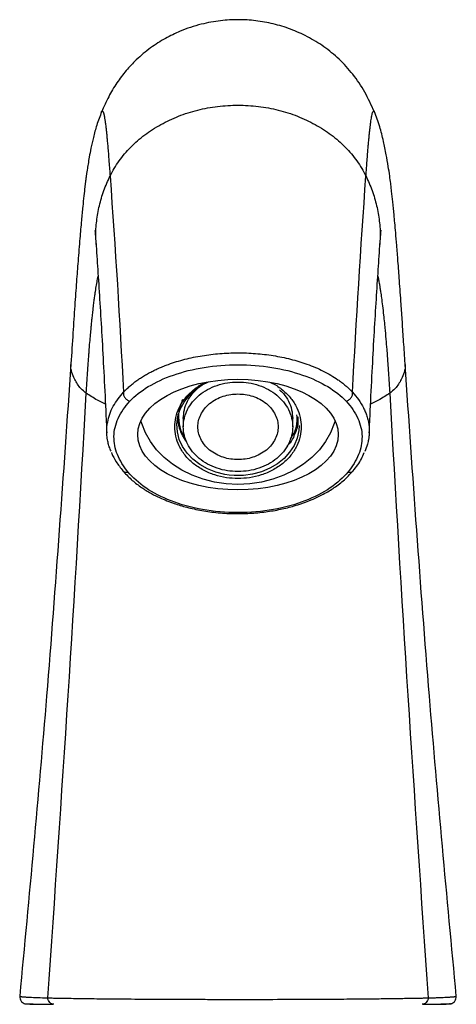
# Model space of a CAD drawing. Header units: millimetres. Extents: x 44 to 176, y 25 to 274.
# Tile 6 of 20: x 44 to 64, y 134 to 179. Entities that reach past the tile are written whole.
import ezdxf

# ---------------------------------------------------------------- set-up
doc = ezdxf.new("R2010")
doc.units = ezdxf.units.MM

msp = doc.modelspace()

# ---------------------------------------------------------------- linework, layer by layer
at = {"color": 7, "linetype": 'Continuous', "lineweight": 25}
for p, q in [((46.14, 163.72), (46.143, 163.738)), ((61.404, 163.738), (61.407, 163.72)), ((51.023, 161.411), (51.023, 161.339)), ((51.273, 161.232), (51.273, 160.85)), ((56.273, 160.85), (56.273, 161.232)), ((56.523, 161.231), (56.523, 161.301)), ((44.109, 134.467), (44.1, 134.473)), ((44.919, 134.453), (45.104, 134.451)), ((45.039, 134.452), (45.301, 134.451)), ((63.441, 134.473), (63.432, 134.466))]:
    msp.add_line(p, q, dxfattribs=at)
at = {"color": 7, "linetype": 'Continuous', "lineweight": 25, "flags": 128}
for points in [[(53.364, 158.645), (53.171, 158.674), (52.762, 158.775), (52.377, 158.927), (52.024, 159.125), (51.712, 159.364), (51.449, 159.64), (51.24, 159.946), (51.091, 160.274), (51.004, 160.616), (50.983, 160.966), (51.026, 161.314), (51.135, 161.653), (51.305, 161.974), (51.532, 162.271), (51.813, 162.535), (52.139, 162.761), (52.428, 162.911)], [(58.212, 161.123), (58.176, 161.001), (58.008, 160.577), (57.779, 160.173), (57.492, 159.794), (57.153, 159.446), (56.765, 159.134), (56.335, 158.861), (55.868, 158.633), (55.371, 158.452), (54.851, 158.321), (54.316, 158.241), (53.773, 158.215), (53.231, 158.241), (52.695, 158.321), (52.176, 158.452), (51.679, 158.633), (51.212, 158.861), (50.781, 159.134), (50.394, 159.446), (50.055, 159.794), (49.768, 160.173), (49.539, 160.577), (49.371, 161.001), (49.335, 161.123)], [(56.565, 160.907), (56.55, 160.673), (56.474, 160.328), (56.335, 159.997), (56.135, 159.688), (55.88, 159.407), (55.576, 159.161), (55.23, 158.956), (54.849, 158.797), (54.443, 158.687), (54.022, 158.629), (53.999, 158.628)]]:
    msp.add_lwpolyline(points, dxfattribs=at)
at = {"color": 8, "linetype": 'Continuous', "lineweight": 25, "flags": 128}
msp.add_lwpolyline([(53.999, 158.628), (53.594, 158.625), (53.364, 158.645)], dxfattribs=at)
at = {"color": 7, "linetype": 'Continuous', "lineweight": 25}
msp.add_ellipse((53.773, 160.493), major_axis=(4.583, 0), ratio=0.551689, dxfattribs=at)
for points, knots in [([(60.011, 175.246), (59.871, 175.554), (59.598, 176.156), (59.053, 176.967), (58.419, 177.663), (57.714, 178.238), (56.964, 178.695), (56.187, 179.043), (55.394, 179.286), (54.591, 179.43), (53.783, 179.478), (52.946, 179.43), (52.05, 179.266), (51.204, 178.984), (50.433, 178.609), (49.756, 178.177), (49.157, 177.679), (48.646, 177.137), (48.223, 176.571), (47.844, 175.938), (47.64, 175.48), (47.536, 175.246)], [0, 0, 0, 0, 0.064738, 0.126632, 0.185841, 0.242594, 0.296992, 0.349247, 0.400378, 0.450896, 0.500776, 0.550594, 0.60646, 0.669973, 0.716629, 0.7667, 0.820082, 0.862239, 0.906227, 0.952146, 1, 1, 1, 1]), ([(47.539, 175.254), (47.462, 175.053), (47.319, 174.681), (47.166, 174.111), (47.056, 173.616), (46.977, 173.206), (46.919, 172.869), (46.879, 172.611), (46.855, 172.446), (46.834, 172.293), (46.814, 172.139), (46.793, 171.98), (46.764, 171.738), (46.724, 171.391), (46.672, 170.891), (46.611, 170.253), (46.539, 169.431), (46.464, 168.492), (46.387, 167.459), (46.31, 166.366), (46.225, 165.122), (46.166, 164.21), (46.135, 163.738)], [0, 0, 0, 0, 0.061132, 0.113064, 0.156258, 0.191099, 0.21794, 0.242726, 0.25933, 0.276364, 0.293911, 0.311978, 0.330573, 0.376538, 0.429927, 0.495835, 0.573605, 0.663056, 0.737742, 0.818852, 0.906299, 1, 1, 1, 1]), ([(61.412, 163.738), (61.39, 164.073), (61.348, 164.723), (61.287, 165.63), (61.223, 166.57), (61.157, 167.504), (61.09, 168.392), (61.033, 169.116), (60.985, 169.695), (60.945, 170.151), (60.901, 170.625), (60.853, 171.108), (60.811, 171.494), (60.78, 171.764), (60.75, 172.007), (60.705, 172.347), (60.638, 172.792), (60.545, 173.328), (60.42, 173.942), (60.25, 174.617), (60.093, 175.031), (60.008, 175.254)], [0, 0, 0, 0, 0.066634, 0.129332, 0.188067, 0.268644, 0.340126, 0.402427, 0.455471, 0.499176, 0.534521, 0.596873, 0.650055, 0.663236, 0.683663, 0.712583, 0.750379, 0.797475, 0.854378, 0.921663, 1, 1, 1, 1]), ([(47.235, 169.822), (47.235, 169.821), (47.234, 169.819), (47.24, 169.757), (47.25, 169.635), (47.266, 169.431), (47.281, 169.23), (47.288, 169.123)], [0, 0, 0, 0, 0.09524, 0.265769, 0.472576, 0.716904, 1, 1, 1, 1]), ([(60.259, 169.125), (60.266, 169.228), (60.28, 169.419), (60.297, 169.625), (60.309, 169.766), (60.316, 169.837), (60.315, 169.832), (60.315, 169.832)], [0, 0, 0, 0, 0.283642, 0.526864, 0.730674, 0.964916, 1, 1, 1, 1]), ([(47.288, 169.123), (47.317, 168.709), (47.376, 167.839), (47.463, 166.466), (47.553, 164.961), (47.642, 163.322), (47.716, 161.844), (47.757, 160.911), (47.771, 160.568)], [0, 0, 0, 0, 0.14551, 0.306307, 0.482382, 0.673728, 0.880337, 1, 1, 1, 1]), ([(59.776, 160.568), (59.79, 160.91), (59.831, 161.844), (59.905, 163.322), (59.994, 164.961), (60.084, 166.466), (60.171, 167.839), (60.23, 168.709), (60.259, 169.123)], [0, 0, 0, 0, 0.119666, 0.326274, 0.517619, 0.693694, 0.85449, 1, 1, 1, 1]), ([(48.537, 162.425), (48.56, 162.449), (48.604, 162.497), (48.675, 162.568), (48.748, 162.637), (48.824, 162.705), (48.901, 162.771), (48.981, 162.836), (49.063, 162.899), (49.147, 162.961), (49.233, 163.021), (49.321, 163.08), (49.41, 163.137), (49.502, 163.193), (49.594, 163.247), (49.689, 163.299), (49.785, 163.35), (49.882, 163.4), (49.98, 163.448), (50.08, 163.494), (50.181, 163.539), (50.283, 163.583), (50.386, 163.625), (50.49, 163.665), (50.797, 163.779), (51.332, 163.944), (52.124, 164.109), (52.937, 164.208), (53.759, 164.242), (54.581, 164.211), (55.395, 164.114), (56.188, 163.951), (56.964, 163.715), (57.702, 163.4), (58.195, 163.109), (58.491, 162.895), (58.631, 162.784), (58.765, 162.669), (58.892, 162.549), (58.97, 162.466), (59.01, 162.425)], [0, 0, 0, 0, 0.011714, 0.023319, 0.034817, 0.046211, 0.057503, 0.068693, 0.079785, 0.09078, 0.10168, 0.112485, 0.1232, 0.133823, 0.144359, 0.154807, 0.165169, 0.175446, 0.185638, 0.195748, 0.205776, 0.215723, 0.225591, 0.235379, 0.24509, 0.31115, 0.375192, 0.437406, 0.499024, 0.560622, 0.622805, 0.686744, 0.752676, 0.825213, 0.90206, 0.920967, 0.940205, 0.959783, 0.979711, 1, 1, 1, 1]), ([(46.134, 163.72), (45.784, 158.656), (45.119, 149.011), (44.221, 139.384), (43.794, 134.81)], [0, 0, 0, 0, 0.524979, 1, 1, 1, 1]), ([(48.835, 162.021), (49.058, 162.259), (49.339, 162.483), (50.007, 162.887), (50.395, 163.067), (51.257, 163.365), (51.73, 163.484), (52.727, 163.643), (53.25, 163.685), (54.297, 163.685), (54.82, 163.643), (55.817, 163.484), (56.29, 163.365), (57.152, 163.067), (57.54, 162.887), (58.208, 162.483), (58.489, 162.259), (58.712, 162.021)], [0, 0, 0, 0, 0.125, 0.125, 0.25, 0.25, 0.375, 0.375, 0.5, 0.5, 0.625, 0.625, 0.75, 0.75, 0.875, 0.875, 1, 1, 1, 1]), ([(63.753, 134.81), (63.326, 139.383), (62.427, 149.011), (61.762, 158.656), (61.413, 163.72)], [0, 0, 0, 0, 0.475024, 1, 1, 1, 1]), ([(51.273, 161.232), (51.283, 161.366), (51.301, 161.634), (51.452, 162.019), (51.646, 162.336), (51.821, 162.5), (51.888, 162.563)], [0, 0, 0, 0, 0.276134, 0.552267, 0.828401, 1, 1, 1, 1]), ([(55.678, 162.543), (55.739, 162.487), (55.906, 162.329), (56.095, 162.019), (56.246, 161.634), (56.264, 161.366), (56.273, 161.232)], [0, 0, 0, 0, 0.1570418, 0.4380279, 0.7190139, 1, 1, 1, 1]), ([(48.537, 162.425), (48.531, 162.388), (48.532, 162.346), (48.556, 162.257), (48.579, 162.211), (48.641, 162.13), (48.679, 162.096), (48.759, 162.046), (48.799, 162.03), (48.835, 162.021)], [0, 0, 0, 0, 0.25, 0.25, 0.5, 0.5, 0.75, 0.75, 1, 1, 1, 1]), ([(51.232, 162.092), (51.166, 161.911), (51.037, 161.552), (51.065, 160.991), (51.181, 160.56), (51.339, 160.348), (51.379, 160.295)], [0, 0, 0, 0, 0.302127, 0.60059, 0.898703, 1, 1, 1, 1]), ([(53.773, 159.348), (53.662, 159.353), (53.431, 159.363), (53.09, 159.446), (52.761, 159.585), (52.468, 159.78), (52.23, 160.02), (52.059, 160.289), (51.961, 160.569), (51.93, 160.85), (51.961, 161.13), (52.059, 161.41), (52.23, 161.679), (52.468, 161.919), (52.761, 162.114), (53.09, 162.253), (53.431, 162.336), (53.662, 162.346), (53.773, 162.351)], [0, 0, 0, 0, 0.058258, 0.120006, 0.18432, 0.25, 0.31568, 0.379994, 0.441742, 0.5, 0.558258, 0.620006, 0.68432, 0.75, 0.81568, 0.879994, 0.941742, 1, 1, 1, 1]), ([(53.773, 162.351), (53.885, 162.346), (54.116, 162.336), (54.457, 162.253), (54.786, 162.114), (55.079, 161.919), (55.317, 161.679), (55.487, 161.41), (55.586, 161.13), (55.617, 160.85), (55.586, 160.569), (55.487, 160.289), (55.317, 160.02), (55.079, 159.78), (54.786, 159.585), (54.457, 159.446), (54.116, 159.363), (53.885, 159.353), (53.773, 159.348)], [0, 0, 0, 0, 0.058258, 0.120006, 0.18432, 0.25, 0.31568, 0.379994, 0.441742, 0.5, 0.558258, 0.620006, 0.68432, 0.75, 0.81568, 0.879994, 0.941742, 1, 1, 1, 1]), ([(58.712, 162.021), (58.748, 162.03), (58.788, 162.046), (58.867, 162.096), (58.906, 162.13), (58.967, 162.211), (58.99, 162.257), (59.014, 162.346), (59.016, 162.388), (59.01, 162.425)], [0, 0, 0, 0, 0.25, 0.25, 0.5, 0.5, 0.75, 0.75, 1, 1, 1, 1]), ([(48.752, 158.776), (48.54, 159.034), (48.375, 159.302), (48.155, 159.848), (48.1, 160.127), (48.109, 160.684), (48.172, 160.962), (48.417, 161.505), (48.599, 161.769), (48.835, 162.021)], [0, 0, 0, 0, 0.25, 0.25, 0.5, 0.5, 0.75, 0.75, 1, 1, 1, 1]), ([(58.712, 162.021), (58.948, 161.769), (59.13, 161.505), (59.374, 160.962), (59.438, 160.684), (59.447, 160.127), (59.392, 159.849), (59.172, 159.302), (59.007, 159.034), (58.794, 158.776)], [0, 0, 0, 0, 0.25, 0.25, 0.5, 0.5, 0.75, 0.75, 1, 1, 1, 1]), ([(51.014, 161.215), (51.019, 161.154), (51.04, 160.945), (51.12, 160.714), (51.222, 160.562), (51.237, 160.54)], [0, 0, 0, 0, 0.257371, 0.894359, 1, 1, 1, 1]), ([(51.429, 160.161), (51.359, 160.261), (51.199, 160.49), (51.056, 160.892), (51.034, 161.19), (51.023, 161.339)], [0, 0, 0, 0, 0.278159, 0.63908, 1, 1, 1, 1]), ([(56.504, 161.243), (56.509, 161.17), (56.526, 160.915), (56.372, 160.492), (56.196, 160.135), (56.037, 159.989), (56.026, 159.979)], [0, 0, 0, 0, 0.162589, 0.56612, 0.969652, 1, 1, 1, 1]), ([(56.169, 160.297), (56.215, 160.363), (56.373, 160.584), (56.485, 160.963), (56.474, 161.266), (56.47, 161.39)], [0, 0, 0, 0, 0.200987, 0.674009, 1, 1, 1, 1]), ([(56.51, 161.03), (56.51, 161.031), (56.528, 161.078), (56.528, 161.127), (56.528, 161.175)], [0, 0, 0, 0, 0.031424, 1, 1, 1, 1]), ([(47.971, 159.728), (47.956, 159.761), (47.911, 159.864), (47.867, 160.002), (47.83, 160.146), (47.806, 160.261), (47.786, 160.391), (47.772, 160.541), (47.769, 160.693), (47.777, 160.829), (47.786, 160.911), (47.791, 160.955), (47.794, 160.971), (47.799, 161.006), (47.808, 161.036), (47.816, 161.062)], [0, 0, 0, 0, 0.07639, 0.235703, 0.312651, 0.399445, 0.496076, 0.602525, 0.735357, 0.836121, 0.904844, 0.920641, 0.932885, 0.941577, 1, 1, 1, 1]), ([(59.737, 161.062), (59.741, 161.043), (59.749, 161.004), (59.759, 160.933), (59.771, 160.827), (59.779, 160.674), (59.773, 160.497), (59.753, 160.327), (59.725, 160.181), (59.677, 159.979), (59.614, 159.829), (59.568, 159.719)], [0, 0, 0, 0, 0.043992, 0.086917, 0.157553, 0.278954, 0.426592, 0.55002, 0.658369, 0.751621, 1, 1, 1, 1]), ([(47.985, 159.676), (47.99, 159.662), (48.043, 159.519), (48.205, 159.234), (48.405, 158.972), (48.511, 158.833)], [0, 0, 0, 0, 0.049381, 0.4954966, 1, 1, 1, 1]), ([(59.035, 158.833), (59.178, 159.014), (59.392, 159.284), (59.506, 159.575), (59.544, 159.671)], [0, 0, 0, 0, 0.668978, 1, 1, 1, 1]), ([(48.493, 158.855), (48.619, 158.716), (48.855, 158.454), (49.284, 158.12), (49.7, 157.857), (50.082, 157.657), (50.434, 157.501), (50.844, 157.343), (51.366, 157.18), (52.031, 157.028), (52.769, 156.92), (53.544, 156.871), (54.311, 156.884), (55.038, 156.953), (55.716, 157.069), (56.382, 157.235), (57.076, 157.474), (57.71, 157.772), (58.258, 158.115), (58.704, 158.464), (58.935, 158.726), (59.049, 158.857)], [0, 0, 0, 0, 0.063616, 0.119026, 0.166225, 0.205263, 0.236707, 0.267584, 0.316878, 0.369761, 0.426241, 0.483977, 0.53969, 0.59337, 0.645024, 0.695422, 0.754751, 0.826236, 0.880709, 0.940653, 1, 1, 1, 1]), ([(58.794, 158.776), (58.584, 158.521), (58.313, 158.277), (57.657, 157.832), (57.271, 157.631), (56.398, 157.294), (55.911, 157.158), (54.874, 156.972), (54.324, 156.923), (53.223, 156.923), (52.673, 156.972), (51.636, 157.158), (51.149, 157.294), (50.276, 157.631), (49.89, 157.832), (49.234, 158.277), (48.963, 158.521), (48.752, 158.776)], [0, 0, 0, 0, 0.125, 0.125, 0.25, 0.25, 0.375, 0.375, 0.5, 0.5, 0.625, 0.625, 0.75, 0.75, 0.875, 0.875, 1, 1, 1, 1]), ([(43.809, 134.809), (43.806, 134.791), (43.798, 134.735), (43.827, 134.638), (43.894, 134.535), (43.965, 134.494), (44, 134.473)], [0, 0, 0, 0, 0.130085, 0.414057, 0.710194, 1, 1, 1, 1]), ([(45.075, 134.737), (45.109, 134.737), (45.176, 134.735), (45.28, 134.733), (45.385, 134.731), (45.492, 134.729), (45.599, 134.727), (45.707, 134.725), (45.817, 134.723), (45.927, 134.721), (46.038, 134.72), (46.373, 134.714), (46.96, 134.705), (47.979, 134.694), (49.2, 134.684), (50.461, 134.677), (51.567, 134.673), (52.519, 134.671), (53.501, 134.67), (54.749, 134.67), (56.242, 134.673), (57.76, 134.681), (59.062, 134.689), (60.049, 134.699), (60.882, 134.71), (61.403, 134.718), (61.746, 134.724), (61.932, 134.727), (62.116, 134.73), (62.298, 134.734), (62.413, 134.736), (62.472, 134.737)], [0, 0, 0, 0, 0.009237, 0.01837, 0.027397, 0.036316, 0.045127, 0.053827, 0.062416, 0.070893, 0.079257, 0.087507, 0.145352, 0.200511, 0.276493, 0.349688, 0.39493, 0.439714, 0.487117, 0.534651, 0.616865, 0.70104, 0.762922, 0.827291, 0.874643, 0.924166, 0.938654, 0.953487, 0.96866, 0.984167, 1, 1, 1, 1]), ([(45.359, 134.444), (45.329, 134.444), (45.297, 134.449), (45.234, 134.475), (45.203, 134.495), (45.147, 134.549), (45.124, 134.583), (45.09, 134.658), (45.079, 134.698), (45.075, 134.737)], [0, 0, 0, 0, 0.25, 0.25, 0.5, 0.5, 0.75, 0.75, 1, 1, 1, 1]), ([(62.472, 134.737), (62.468, 134.698), (62.457, 134.658), (62.423, 134.583), (62.399, 134.549), (62.344, 134.495), (62.313, 134.475), (62.249, 134.449), (62.218, 134.444), (62.188, 134.444)], [0, 0, 0, 0, 0.25, 0.25, 0.5, 0.5, 0.75, 0.75, 1, 1, 1, 1]), ([(63.547, 134.473), (63.582, 134.494), (63.653, 134.535), (63.72, 134.638), (63.749, 134.735), (63.741, 134.791), (63.738, 134.809)], [0, 0, 0, 0, 0.289817, 0.585946, 0.869994, 1, 1, 1, 1]), ([(43.986, 134.483), (43.995, 134.479), (44.013, 134.472), (44.23, 134.463), (44.526, 134.457), (44.81, 134.454), (44.919, 134.453)], [0, 0, 0, 0, 0.267013, 0.546522, 0.825239, 1, 1, 1, 1]), ([(44.028, 134.463), (44.057, 134.462), (44.115, 134.46), (44.385, 134.456), (44.686, 134.454), (44.952, 134.453), (45.039, 134.452)], [0, 0, 0, 0, 0.286856, 0.573386, 0.859584, 1, 1, 1, 1]), ([(62.218, 134.451), (62.402, 134.452), (62.77, 134.453), (63.152, 134.456), (63.425, 134.459), (63.485, 134.461), (63.515, 134.463)], [0, 0, 0, 0, 0.249561, 0.499438, 0.749586, 1, 1, 1, 1]), ([(62.616, 134.453), (62.731, 134.454), (63.021, 134.457), (63.321, 134.464), (63.536, 134.473), (63.553, 134.48), (63.561, 134.484)], [0, 0, 0, 0, 0.181562, 0.459873, 0.738988, 1, 1, 1, 1])]:
    msp.add_open_spline(points, degree=3, knots=knots, dxfattribs=at)
at = {"color": 8, "linetype": 'Continuous', "lineweight": 25}
for points, knots in [([(47.538, 175.252), (47.539, 175.254), (47.544, 175.266), (47.554, 175.28), (47.569, 175.292), (47.587, 175.287), (47.602, 175.263), (47.615, 175.233), (47.624, 175.207), (47.633, 175.177), (47.641, 175.144), (47.649, 175.109), (47.657, 175.071), (47.666, 175.022), (47.681, 174.941), (47.701, 174.808), (47.724, 174.633), (47.745, 174.443), (47.765, 174.26), (47.784, 174.06), (47.805, 173.833), (47.828, 173.571), (47.854, 173.254), (47.881, 172.91), (47.905, 172.583), (47.919, 172.39), (47.925, 172.313)], [0, 0, 0, 0, 0.007273, 0.042452, 0.08649, 0.139375, 0.196161, 0.222821, 0.248422, 0.272964, 0.296448, 0.318875, 0.340246, 0.361832, 0.396696, 0.456042, 0.524171, 0.576148, 0.62525, 0.671478, 0.724407, 0.779284, 0.836102, 0.908771, 0.963391, 1, 1, 1, 1]), ([(59.622, 172.313), (59.627, 172.377), (59.638, 172.533), (59.658, 172.797), (59.681, 173.101), (59.704, 173.393), (59.725, 173.649), (59.745, 173.868), (59.76, 174.034), (59.772, 174.157), (59.781, 174.246), (59.79, 174.335), (59.799, 174.421), (59.809, 174.506), (59.818, 174.589), (59.833, 174.706), (59.85, 174.832), (59.866, 174.936), (59.876, 174.996), (59.882, 175.028), (59.886, 175.052), (59.896, 175.102), (59.913, 175.176), (59.937, 175.252), (59.962, 175.292), (59.986, 175.289), (60.001, 175.271), (60.007, 175.254), (60.008, 175.252)], [0, 0, 0, 0, 0.0302805, 0.0737918, 0.1305557, 0.1885063, 0.2366188, 0.2833042, 0.3285582, 0.3502155, 0.3725245, 0.3954854, 0.4190984, 0.4433637, 0.4682814, 0.4938517, 0.5552399, 0.6033748, 0.622468, 0.6382424, 0.6506969, 0.6598305, 0.7206039, 0.789244, 0.8688018, 0.9398419, 0.992814, 1, 1, 1, 1]), ([(47.298, 169.123), (47.287, 169.264), (47.258, 169.642), (47.303, 170.257), (47.425, 170.96), (47.626, 171.65), (47.825, 172.092), (47.925, 172.313)], [0, 0, 0, 0, 0.130254, 0.34827, 0.566054, 0.783372, 1, 1, 1, 1]), ([(59.622, 172.313), (59.721, 172.092), (59.921, 171.65), (60.122, 170.96), (60.244, 170.257), (60.289, 169.642), (60.26, 169.264), (60.249, 169.123)], [0, 0, 0, 0, 0.216628, 0.433946, 0.65173, 0.869746, 1, 1, 1, 1]), ([(46.839, 162.386), (46.849, 162.543), (46.867, 162.859), (46.896, 163.318), (46.925, 163.744), (46.95, 164.08), (46.972, 164.362), (46.995, 164.649), (47.023, 164.973), (47.05, 165.258), (47.067, 165.439), (47.079, 165.554), (47.091, 165.68), (47.111, 165.873), (47.14, 166.133), (47.172, 166.406), (47.203, 166.657), (47.231, 166.861), (47.264, 167.087), (47.305, 167.342), (47.347, 167.573), (47.373, 167.689), (47.382, 167.729)], [0, 0, 0, 0, 0.065112, 0.130292, 0.195543, 0.250809, 0.281664, 0.325384, 0.385779, 0.439449, 0.469819, 0.480267, 0.500915, 0.537372, 0.58718, 0.650387, 0.703543, 0.750161, 0.79163, 0.869061, 0.95539, 1, 1, 1, 1]), ([(60.165, 167.732), (60.165, 167.73), (60.176, 167.683), (60.2, 167.565), (60.233, 167.39), (60.264, 167.203), (60.296, 166.998), (60.334, 166.729), (60.379, 166.377), (60.423, 165.996), (60.459, 165.652), (60.495, 165.288), (60.532, 164.885), (60.568, 164.444), (60.597, 164.077), (60.623, 163.721), (60.651, 163.319), (60.68, 162.859), (60.698, 162.543), (60.707, 162.386)], [0, 0, 0, 0, 0.001476, 0.055833, 0.118677, 0.164545, 0.212291, 0.278858, 0.356896, 0.442437, 0.506164, 0.548175, 0.635497, 0.709556, 0.75906, 0.804349, 0.869637, 0.934853, 1, 1, 1, 1]), ([(46.839, 162.386), (46.753, 162.453), (46.58, 162.587), (46.429, 162.801), (46.284, 163.05), (46.169, 163.337), (46.117, 163.573), (46.137, 163.701), (46.14, 163.72)], [0, 0, 0, 0, 0.161217, 0.32171, 0.481637, 0.719858, 0.957715, 1, 1, 1, 1]), ([(61.407, 163.72), (61.41, 163.701), (61.43, 163.573), (61.378, 163.337), (61.263, 163.05), (61.118, 162.801), (60.967, 162.587), (60.794, 162.453), (60.707, 162.386)], [0, 0, 0, 0, 0.042285, 0.280142, 0.518363, 0.67829, 0.838783, 1, 1, 1, 1]), ([(53.773, 158.481), (53.597, 158.489), (53.234, 158.504), (52.695, 158.636), (52.177, 158.855), (51.714, 159.163), (51.338, 159.541), (51.07, 159.966), (50.915, 160.407), (50.866, 160.85), (50.915, 161.292), (51.07, 161.733), (51.338, 162.159), (51.718, 162.531), (52.039, 162.77), (52.242, 162.854), (52.268, 162.865)], [0, 0, 0, 0, 0.070594, 0.145417, 0.22335, 0.302937, 0.382524, 0.460458, 0.53528, 0.605874, 0.676468, 0.751291, 0.829224, 0.908811, 0.988398, 1, 1, 1, 1]), ([(55.279, 162.865), (55.305, 162.854), (55.508, 162.77), (55.829, 162.531), (56.209, 162.159), (56.477, 161.733), (56.632, 161.292), (56.681, 160.85), (56.632, 160.407), (56.477, 159.966), (56.208, 159.541), (55.833, 159.163), (55.37, 158.855), (54.852, 158.636), (54.313, 158.504), (53.95, 158.489), (53.773, 158.481)], [0, 0, 0, 0, 0.011593, 0.091181, 0.170769, 0.248703, 0.323526, 0.39412, 0.464715, 0.539538, 0.617472, 0.69706, 0.776648, 0.854582, 0.929405, 1, 1, 1, 1]), ([(47.712, 161.887), (47.588, 161.946), (47.256, 162.103), (47, 162.277), (46.839, 162.386)], [0, 0, 0, 0, 0.371607, 1, 1, 1, 1]), ([(47.816, 161.062), (47.842, 161.184), (47.894, 161.429), (48.063, 161.784), (48.272, 162.118), (48.452, 162.326), (48.537, 162.425)], [0, 0, 0, 0, 0.259379, 0.518815, 0.770952, 1, 1, 1, 1]), ([(59.01, 162.425), (59.104, 162.315), (59.302, 162.085), (59.464, 161.815), (59.555, 161.629), (59.595, 161.537), (59.634, 161.44), (59.669, 161.338), (59.7, 161.231), (59.723, 161.139), (59.734, 161.082), (59.737, 161.062)], [0, 0, 0, 0, 0.25497, 0.532126, 0.594978, 0.661141, 0.730623, 0.80343, 0.879561, 0.959012, 1, 1, 1, 1]), ([(60.707, 162.386), (60.546, 162.277), (60.29, 162.103), (59.958, 161.946), (59.835, 161.887)], [0, 0, 0, 0, 0.628393, 1, 1, 1, 1]), ([(48.496, 158.854), (48.517, 158.833), (48.56, 158.791), (48.654, 158.765), (48.72, 158.773), (48.752, 158.776)], [0, 0, 0, 0, 0.338615, 0.684302, 1, 1, 1, 1]), ([(58.794, 158.776), (58.826, 158.773), (58.893, 158.765), (58.986, 158.791), (59.029, 158.833), (59.051, 158.854)], [0, 0, 0, 0, 0.316181, 0.662396, 1, 1, 1, 1]), ([(43.807, 134.809), (43.806, 134.808), (43.804, 134.806), (43.82, 134.801), (43.851, 134.796), (43.893, 134.791), (43.947, 134.786), (44.014, 134.782), (44.089, 134.777), (44.17, 134.772), (44.327, 134.764), (44.595, 134.752), (44.915, 134.742), (45.075, 134.737)], [0, 0, 0, 0, 0.03239, 0.12031, 0.196267, 0.26026, 0.333082, 0.402726, 0.469204, 0.532515, 0.592646, 0.795379, 1, 1, 1, 1]), ([(62.472, 134.737), (62.539, 134.739), (62.672, 134.743), (62.851, 134.749), (63.013, 134.756), (63.159, 134.762), (63.273, 134.767), (63.361, 134.771), (63.43, 134.775), (63.495, 134.779), (63.555, 134.783), (63.609, 134.787), (63.658, 134.792), (63.703, 134.797), (63.736, 134.803), (63.739, 134.807), (63.741, 134.809)], [0, 0, 0, 0, 0.082276, 0.163898, 0.245133, 0.326154, 0.407058, 0.456875, 0.508915, 0.563169, 0.619633, 0.678309, 0.739207, 0.814236, 0.906296, 1, 1, 1, 1])]:
    msp.add_open_spline(points, degree=3, knots=knots, dxfattribs=at)
at = {"color": 7, "linetype": 'Continuous', "lineweight": 25}
for points in [[(47.925, 172.313), (48.042, 172.552), (48.319, 173.014), (48.854, 173.649), (49.498, 174.21), (50.235, 174.687), (51.05, 175.068), (51.924, 175.347), (52.839, 175.516), (53.773, 175.573), (54.708, 175.516), (55.623, 175.347), (56.497, 175.068), (57.312, 174.687), (58.049, 174.21), (58.693, 173.649), (59.228, 173.014), (59.505, 172.552), (59.622, 172.313)], [(47.925, 172.313), (48.164, 169.024), (48.368, 165.728), (48.537, 162.425)], [(59.01, 162.425), (59.179, 165.728), (59.383, 169.024), (59.622, 172.313)], [(53.773, 158.802), (53.61, 158.809), (53.283, 158.825), (52.811, 158.946), (52.376, 159.136), (51.994, 159.392), (51.681, 159.704), (51.449, 160.061), (51.306, 160.447), (51.257, 160.85), (51.306, 161.252), (51.449, 161.638), (51.681, 161.995), (51.994, 162.307), (52.376, 162.564), (52.811, 162.753), (53.283, 162.875), (53.61, 162.89), (53.773, 162.897)], [(53.773, 162.897), (53.937, 162.89), (54.264, 162.875), (54.736, 162.753), (55.171, 162.564), (55.553, 162.307), (55.865, 161.995), (56.098, 161.638), (56.241, 161.252), (56.29, 160.85), (56.241, 160.447), (56.098, 160.061), (55.865, 159.704), (55.553, 159.392), (55.171, 159.136), (54.736, 158.946), (54.264, 158.825), (53.937, 158.809), (53.773, 158.802)], [(45.075, 134.737), (45.731, 143.946), (46.319, 153.163), (46.839, 162.386)], [(60.707, 162.386), (61.228, 153.163), (61.816, 143.946), (62.472, 134.737)]]:
    msp.add_open_spline(points, degree=3, dxfattribs=at)

doc.saveas('drawing.dxf')
